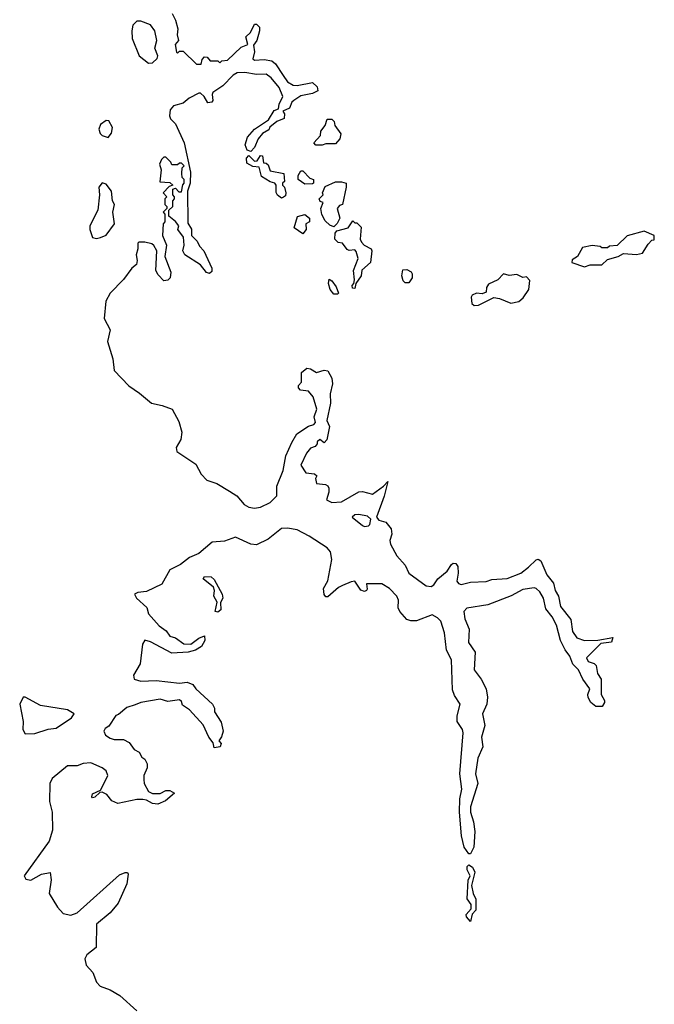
# Model space of a CAD drawing. Extents: x 2601477 to 2753313, y 449408 to 581029.
# Tile 33 of 203: x 2617307 to 2620598, y 497220 to 502323. Entities that reach past the tile are written whole.
import ezdxf

# ---------------------------------------------------------------- set-up
doc = ezdxf.new("R2010")
doc.units = 0

msp = doc.modelspace()

# ---------------------------------------------------------------- linework, layer by layer
at = {"layer": '0CON05XD'}
for points in [[(2618097.5, 502355), (2618115, 502320), (2618126, 502275), (2618122.5, 502245), (2618130, 502215), (2618112.5, 502195), (2618120, 502155), (2618125, 502150), (2618135, 502160), (2618155, 502160), (2618223, 502093), (2618248.3, 502091.7), (2618253, 502117), (2618265, 502130), (2618278.3, 502128.3), (2618295, 502110), (2618335, 502110), (2618345, 502100), (2618355, 502110), (2618385, 502113.3), (2618455, 502180), (2618490, 502195), (2618480, 502235), (2618503, 502257), (2618525, 502300), (2618535, 502300), (2618550, 502285), (2618550, 502265), (2618536.7, 502215), (2618518.3, 502191.7), (2618523.6, 502156.4), (2618515, 502120), (2618525, 502113.8), (2618575, 502116.7), (2618615, 502110), (2618633.3, 502095), (2618672.9, 502032.9), (2618695, 502001.2), (2618725, 501984), (2618745, 501982), (2618825, 501996.7), (2618850, 501975), (2618852.5, 501955), (2618825, 501940), (2618765, 501928.8), (2618727.5, 501905), (2618717.5, 501895), (2618706.4, 501863.6), (2618671.7, 501848.3), (2618680, 501835), (2618678.3, 501811.7), (2618640, 501795), (2618603.6, 501766.4), (2618598.3, 501751.7), (2618565, 501732.5), (2618542.5, 501705), (2618525, 501660), (2618505, 501640), (2618487, 501647), (2618476.7, 501675), (2618487.5, 501715), (2618523.8, 501756.2), (2618596.2, 501803.8), (2618627, 501853), (2618648.3, 501861.7), (2618652.5, 501885), (2618671.2, 501925), (2618651.7, 501971.7), (2618611.2, 502021.2), (2618585, 502040.8), (2618535, 502038.6), (2618475, 502050), (2618435, 502046.9), (2618414, 502035), (2618359.4, 501980.6), (2618308, 501945), (2618304, 501935), (2618308.6, 501905), (2618302.5, 501895), (2618282.9, 501892.9), (2618262.5, 501925), (2618245, 501942.5), (2618235, 501942.5), (2618185, 501916), (2618155, 501890), (2618103.9, 501876.1), (2618087.5, 501855), (2618083.3, 501825), (2618089.3, 501809.3), (2618115, 501782.5), (2618160, 501685), (2618193, 501533), (2618190, 501475), (2618176.7, 501435), (2618178.3, 501268.3), (2618197, 501237), (2618197.5, 501205), (2618227.5, 501175), (2618239.3, 501149.3), (2618261.2, 501125), (2618303.3, 501035), (2618302.5, 501017.5), (2618291.7, 501008.3), (2618275, 501012.5), (2618245, 501052.5), (2618162.5, 501105), (2618152.5, 501125), (2618160, 501155), (2618156.4, 501196.4), (2618127.5, 501235), (2618132.5, 501255), (2618115, 501277.5), (2618080, 501305), (2618080, 501335), (2618100, 501355), (2618100, 501385), (2618110, 501395), (2618110, 501405), (2618100, 501415), (2618100, 501445), (2618115, 501450), (2618131.7, 501431.7), (2618145, 501430), (2618153, 501467), (2618160, 501475), (2618160, 501495), (2618150, 501505), (2618147.5, 501525), (2618150, 501555), (2618160, 501565), (2618145, 501580), (2618135, 501580), (2618125, 501570), (2618095, 501570), (2618090, 501585), (2618065, 501610), (2618055, 501610), (2618041.7, 501598.3), (2618032.5, 501575), (2618040, 501545), (2618033, 501483), (2618085, 501480), (2618100, 501465), (2618081.7, 501458.3), (2618050, 501425), (2618070, 501405), (2618060, 501395), (2618060, 501365), (2618070, 501355), (2618070, 501345), (2618050, 501325), (2618060, 501315), (2618060, 501275), (2618050, 501265), (2618047.5, 501205), (2618067.5, 501155), (2618060, 501095), (2618090, 501015), (2618087.5, 500985), (2618075, 500972.5), (2618055, 500970), (2618025, 501000), (2618013, 501023), (2618017.5, 501125), (2618003, 501153), (2617991.7, 501161.7), (2617955, 501170), (2617925, 501170), (2617920, 501165), (2617920, 501135), (2617910, 501105), (2617916.7, 501075), (2617912.5, 501055), (2617887.5, 501035), (2617845, 500976.2), (2617775.7, 500905), (2617753.3, 500865), (2617744.6, 500775), (2617775.8, 500715.8), (2617762.2, 500655), (2617789.7, 500565), (2617796.7, 500505), (2617872, 500425), (2617927.9, 500387.9), (2617990, 500335), (2618045, 500324), (2618097.5, 500305), (2618131.1, 500241.1), (2618146.9, 500185), (2618142.4, 500147.6), (2618118.8, 500105), (2618121.2, 500085), (2618219.4, 500019.4), (2618247.9, 499967.9), (2618277, 499937), (2618328.9, 499918.9), (2618395, 499878.8)], [(2617975, 502097.5), (2617995, 502100), (2618018.8, 502121.2), (2618022.5, 502135), (2618007.5, 502175), (2618017.5, 502215), (2618007.5, 502265), (2617985, 502296.7), (2617935, 502316), (2617914.2, 502315.8), (2617894, 502295), (2617888, 502265), (2617890, 502225), (2617926.7, 502135), (2617975, 502097.5)], [(2617765, 501712.5), (2617782.5, 501735), (2617787.5, 501765), (2617768.3, 501798.3), (2617755, 501800), (2617725, 501780), (2617717.5, 501755), (2617723.9, 501733.9), (2617735, 501722.5), (2617765, 501712.5)], [(2618875, 501672.5), (2618843, 501673), (2618832.5, 501685), (2618867, 501723), (2618867.5, 501745), (2618890, 501775), (2618901.7, 501808.3), (2618925, 501807.5), (2618937.5, 501795), (2618940, 501775), (2618971.7, 501731.7), (2618967.5, 501705), (2618945, 501680), (2618895, 501680), (2618875, 501672.5)], [(2618665, 501397.5), (2618643.9, 501413.9), (2618637, 501427), (2618637.5, 501465), (2618630, 501475), (2618605, 501483.3), (2618560.7, 501510.7), (2618548.3, 501558.3), (2618515, 501562.5), (2618485, 501580), (2618482.5, 501605), (2618495, 501620), (2618525, 501590), (2618538.3, 501591.7), (2618555, 501620), (2618565, 501617.5), (2618571.7, 501581.7), (2618585, 501580), (2618595, 501570), (2618605, 501540), (2618676.7, 501526.7), (2618680, 501485), (2618670, 501475), (2618670, 501465), (2618680, 501455), (2618687.5, 501425), (2618685, 501410), (2618675, 501402.5), (2618665, 501397.5)], [(2618785, 501470), (2618750, 501495), (2618750, 501515), (2618765, 501540), (2618775, 501540), (2618811.7, 501501.7), (2618830, 501495), (2618830, 501475), (2618825, 501472.5), (2618785, 501470)], [(2617705, 501188.8), (2617725, 501193.8), (2617755, 501206.7), (2617797.5, 501265), (2617790, 501325), (2617797.5, 501365), (2617787.5, 501385), (2617782.5, 501435), (2617755, 501470), (2617735, 501477.5), (2617717.5, 501455), (2617720, 501415), (2617711.2, 501335), (2617671.2, 501255), (2617671.2, 501235), (2617683.8, 501195), (2617705, 501188.8)], [(2618935, 501250), (2618915, 501257.5), (2618890.7, 501280.7), (2618873, 501313), (2618867.5, 501345), (2618880, 501375), (2618865, 501380), (2618860, 501395), (2618880, 501415), (2618877.5, 501425), (2618890.7, 501459.3), (2618945, 501482.5), (2618975, 501482.5), (2619000, 501475), (2619000, 501455), (2618980, 501365), (2618965, 501360), (2618952.5, 501345), (2618966.7, 501295), (2618953, 501267), (2618935, 501250)], [(2618775, 501213.3), (2618730, 501245), (2618747, 501303), (2618785, 501312.5), (2618810, 501295), (2618810, 501275), (2618790, 501265), (2618792.5, 501235), (2618775, 501213.3)], [(2619045, 500930), (2619031.7, 500931.7), (2619030, 500945), (2619040, 500955), (2619042.5, 500975), (2619037, 501023), (2619062.5, 501085), (2619051.7, 501121.7), (2619045, 501130), (2619015, 501127.5), (2619005, 501132.5), (2618980, 501165), (2618958.3, 501168.3), (2618940, 501185), (2618943, 501217), (2618951.7, 501228.3), (2619010, 501245), (2619035, 501280), (2619045, 501270), (2619055, 501270), (2619077, 501247), (2619072.5, 501185), (2619079.3, 501169.3), (2619093.8, 501153.8), (2619130, 501135), (2619132.5, 501125), (2619126, 501064), (2619080, 501025), (2619077.5, 500995), (2619050, 500955), (2619045, 500930)], [(2620235, 501042.5), (2620265, 501052.5), (2620325, 501052.5), (2620355, 501080), (2620410, 501095), (2620438.3, 501111.7), (2620505, 501106.7), (2620537, 501113), (2620565, 501160), (2620585, 501180), (2620597.5, 501182.5), (2620597.5, 501205), (2620545, 501226.7), (2620456.4, 501203.6), (2620405, 501152.5), (2620365, 501150), (2620355, 501140), (2620325, 501140), (2620317, 501147), (2620275, 501152.5), (2620225, 501142.5), (2620200, 501095), (2620171.7, 501078.3), (2620170, 501065), (2620235, 501042.5)], [(2619325, 500960), (2619305, 500960), (2619295, 500970), (2619287.5, 500995), (2619293, 501027), (2619315, 501027.5), (2619336.4, 501016.4), (2619342.5, 501005), (2619342.5, 500985), (2619325, 500960)], [(2618955, 500900), (2618935, 500900), (2618917.5, 500925), (2618907.5, 500955), (2618911.7, 500978.3), (2618925, 500970), (2618948.3, 500938.3), (2618960, 500905), (2618955, 500900)], [(2619662.5, 500842.5), (2619685, 500843.3), (2619765, 500882.5), (2619795, 500877.5), (2619853.9, 500853.9), (2619895, 500863.3), (2619917.7, 500882.3), (2619946.1, 500923.9), (2619951.7, 500971.7), (2619935, 500990), (2619915, 500987.5), (2619885, 501002.5), (2619845, 500997.5), (2619815, 501006.7), (2619786.1, 500973.9), (2619738.3, 500951.7), (2619727.5, 500935), (2619725, 500910), (2619705, 500902.5), (2619675, 500906.2), (2619653.3, 500895), (2619647.5, 500885), (2619651.7, 500851.7), (2619662.5, 500842.5)], [(2618395, 499878.8), (2618432.5, 499855), (2618470.3, 499810.3), (2618495, 499797.1), (2618525, 499790.6), (2618555, 499795.8), (2618605, 499820.8), (2618640, 499855), (2618640, 499905), (2618673.6, 499986.4), (2618686.6, 500063.4), (2618717.6, 500132.4), (2618743.6, 500176.4), (2618803.9, 500216.1), (2618832.5, 500225), (2618840, 500235), (2618833.3, 500265), (2618846.7, 500305), (2618827.7, 500367.7), (2618805, 500397.5), (2618763.6, 500403.6), (2618752.5, 500415), (2618753.3, 500426.7), (2618767.5, 500445), (2618768.8, 500495), (2618795, 500516.2), (2618813.9, 500513.9), (2618845, 500494), (2618885, 500506.7), (2618905, 500503.3), (2618925.8, 500465), (2618928, 500435), (2618916.4, 500383.6), (2618918.8, 500335), (2618900, 500245), (2618912.5, 500215), (2618900, 500145), (2618885, 500130), (2618863.3, 500146.7), (2618850, 500135), (2618850, 500125), (2618838.3, 500111.7), (2618815, 500102.5), (2618794.3, 500075.7), (2618764.2, 500015), (2618790, 499975), (2618835, 499970), (2618848.3, 499958.3), (2618840, 499945), (2618845, 499920), (2618893.3, 499913.3), (2618905, 499907.5), (2618910, 499895), (2618910, 499875), (2618897.5, 499835), (2618925, 499820), (2618975.4, 499824.6), (2619065, 499876.2), (2619085, 499878), (2619135.8, 499864.2), (2619193.3, 499905), (2619215, 499930), (2619197.2, 499852.8), (2619156.7, 499745), (2619169.3, 499729.3), (2619205, 499719.2), (2619233.6, 499683.6), (2619236.2, 499656.2), (2619226.4, 499623.6), (2619228.8, 499605), (2619262, 499545), (2619305.4, 499495.4), (2619324.6, 499454.6), (2619415, 499388.6), (2619440, 499385), (2619455, 499394), (2619474.2, 499425), (2619524.2, 499465), (2619545, 499500), (2619555, 499506.7), (2619567.5, 499505), (2619579.2, 499489.2), (2619580.8, 499455), (2619573.6, 499413.6), (2619581.7, 499401.7), (2619596.1, 499396.1), (2619645, 499407.8), (2619725, 499410.6), (2619755, 499422), (2619835, 499426.7), (2619905.5, 499454.5), (2619944.5, 499485.5), (2619985, 499523.3), (2619995, 499527.5), (2620008.3, 499518.3), (2620040, 499445), (2620075, 499403.3), (2620084.2, 499365), (2620100, 499335), (2620110.9, 499280.9), (2620164.2, 499215), (2620172.6, 499152.6), (2620195, 499118.8), (2620235, 499105.7), (2620305, 499108), (2620381.7, 499121.7), (2620375, 499096.7), (2620319.3, 499090.7), (2620246.2, 499015), (2620255, 498996.7), (2620285, 498986.7), (2620296.1, 498976.1), (2620302.5, 498935), (2620322.5, 498905), (2620322.5, 498825), (2620340, 498795), (2620340, 498785), (2620327, 498763), (2620295, 498763.3), (2620267.5, 498785), (2620255, 498810), (2620253.3, 498825), (2620262.5, 498855), (2620227.5, 498905), (2620203.6, 498953.6), (2620175, 498983.3), (2620158.8, 499025), (2620135, 499056.7), (2620111.1, 499105), (2620091.1, 499185), (2620068.3, 499228.3), (2620035, 499270), (2620023.3, 499325), (2620003, 499357), (2619985, 499375.7), (2619975, 499378.1), (2619915, 499370), (2619855, 499337.3), (2619735, 499290.6), (2619625, 499272.9), (2619610, 499255), (2619615, 499217.5), (2619637.5, 499165), (2619634.2, 499095), (2619669.2, 499045), (2619663, 498953), (2619700, 498905), (2619725.8, 498855), (2619732.5, 498812.5), (2619728.9, 498775), (2619706.5, 498725), (2619719.4, 498665), (2619701.4, 498605), (2619708.1, 498555), (2619682.5, 498495), (2619670, 498415), (2619682, 498365), (2619643.9, 498243.9), (2619644, 498215), (2619660, 498165), (2619666.2, 498115), (2619662, 498035), (2619645, 498000), (2619635, 498000), (2619611.2, 498035), (2619597.5, 498092.5), (2619588, 498215), (2619589.2, 498285), (2619600, 498335), (2619588.9, 498415), (2619606.4, 498626.4), (2619602.9, 498645), (2619574.4, 498685), (2619574.4, 498715), (2619590, 498775), (2619561.1, 498821.1), (2619550.5, 498850.5), (2619545.6, 499005), (2619519.6, 499055), (2619509.1, 499145), (2619490.5, 499205), (2619473.8, 499223.8), (2619445, 499238.1), (2619365, 499206.9), (2619335, 499207.5), (2619314, 499215), (2619278, 499255), (2619270, 499275), (2619270.6, 499315), (2619262.5, 499335), (2619225, 499375.7), (2619185, 499399.4), (2619105, 499400), (2619108.3, 499371.7), (2619105.9, 499364.1), (2619095, 499360), (2619075, 499366.7), (2619045, 499412.5), (2619025, 499410), (2618980.7, 499390.7), (2618959.5, 499380.5), (2618905, 499332.5), (2618895, 499332.5), (2618885, 499343.3), (2618882.9, 499375), (2618904.2, 499415), (2618925.5, 499525), (2618918.1, 499565), (2618900.8, 499585), (2618807, 499647), (2618745, 499678.9), (2618695, 499687.9), (2618665, 499685.6), (2618595, 499630), (2618535, 499601.8), (2618505, 499604.5), (2618425, 499640.6), (2618369.1, 499620.9), (2618305, 499614.5), (2618235, 499556), (2618186.7, 499535), (2618141.4, 499498.6), (2618085, 499471.2), (2618043, 499397), (2617965, 499360), (2617920, 499355), (2617902.5, 499345), (2617912.5, 499325), (2617966.4, 499276.4), (2617973.9, 499243.9), (2618030.7, 499180.7), (2618066.4, 499156.4), (2618085, 499127.5), (2618115, 499120), (2618158, 499088), (2618195, 499086.7), (2618235, 499117.5), (2618265, 499130), (2618266.7, 499105), (2618250, 499075), (2618217.5, 499055), (2618180, 499045), (2618095, 499039.4), (2617985, 499098.8), (2617955, 499107.5), (2617943.9, 499086.1), (2617930.8, 498985), (2617896.7, 498925), (2617900, 498905), (2617934.2, 498894.2), (2618015, 498897.8), (2618135, 498883.8), (2618175, 498888.9), (2618205, 498877.5), (2618220, 498855), (2618306.7, 498775), (2618317.5, 498755), (2618317.5, 498735), (2618351.7, 498681.7), (2618361.2, 498635), (2618353.6, 498606.4), (2618340, 498585), (2618351.7, 498571.7), (2618346.4, 498553.6), (2618315, 498550), (2618310, 498575), (2618286.7, 498605), (2618258.3, 498668.3), (2618186.7, 498746.7), (2618150.7, 498770.7), (2618145, 498790), (2618135, 498797.5), (2618075, 498790), (2618035, 498801.2), (2617935, 498783.8), (2617905, 498772), (2617861.7, 498758.3), (2617818.3, 498721.7), (2617805, 498717.5), (2617769.3, 498660.7), (2617750.7, 498649.3), (2617742.5, 498635), (2617752.5, 498615), (2617775, 498600), (2617797, 498593), (2617845, 498592.5), (2617875, 498577.5), (2617900.7, 498540.7), (2617926.7, 498526.7), (2617940.7, 498500.7), (2617955, 498490), (2617967, 498467), (2617967.5, 498445), (2617950, 498405), (2617950, 498385), (2617952.5, 498365), (2617975, 498322.5), (2617995, 498313.3), (2618035, 498313.3), (2618065, 498327.5), (2618085, 498327.5), (2618110, 498315), (2618062.5, 498275), (2618022.3, 498257.7), (2617995, 498261.4), (2617965, 498278.8), (2617945, 498282), (2617915, 498282), (2617815, 498261.2), (2617784.2, 498274.2), (2617758, 498308), (2617735, 498320), (2617721.7, 498318.3), (2617696.4, 498293.6), (2617685, 498290), (2617680, 498295), (2617685, 498310), (2617725, 498330), (2617740, 498355), (2617763.3, 498405), (2617755, 498430), (2617735, 498446.2), (2617675, 498471.2), (2617635, 498468), (2617605, 498456.2), (2617555, 498456.7), (2617475, 498390), (2617462.5, 498365), (2617461.3, 498271.3), (2617474.4, 498215), (2617476.9, 498123.1), (2617460, 498065), (2617330, 497885), (2617339.3, 497869.3), (2617365, 497863.8), (2617420, 497895), (2617465, 497902.5), (2617470, 497865), (2617458.8, 497795), (2617503.1, 497723.1), (2617531.4, 497691.4), (2617571.7, 497681.7), (2617605, 497694.5), (2617825, 497891.2), (2617853.3, 497903.3), (2617865, 497902.5), (2617870, 497895), (2617862.5, 497845), (2617816.9, 497745), (2617775, 497694.2), (2617704.3, 497635), (2617703.3, 497515), (2617655, 497477.1), (2617644.7, 497455.3), (2617652.1, 497422.1), (2617685.5, 497385.5), (2617704.5, 497334.5), (2617723.8, 497313.8), (2617775, 497294.2), (2617825.5, 497265.5), (2617915, 497185.8)], [(2619095, 499696.7), (2619115, 499700), (2619122.5, 499707.5), (2619127.5, 499735), (2619110.7, 499750.7), (2619065, 499758), (2619045, 499756), (2619030, 499745), (2619085, 499701.2), (2619095, 499696.7)], [(2618335, 499252.5), (2618320, 499255), (2618330, 499305), (2618313.3, 499335), (2618317.5, 499365), (2618311.7, 499381.7), (2618257.5, 499425), (2618265, 499436.7), (2618300, 499435), (2618315, 499422.5), (2618356.7, 499345), (2618360, 499325), (2618348.3, 499301.7), (2618350, 499265), (2618335, 499252.5)], [(2617335, 498622.5), (2617385, 498623.3), (2617455, 498646.7), (2617495, 498651.2), (2617576.1, 498703.9), (2617590, 498725), (2617555, 498746), (2617415, 498768), (2617335, 498812.5), (2617325, 498812.5), (2617306.7, 498775), (2617324, 498685), (2617323.3, 498645), (2617335, 498622.5)], [(2619645, 497650), (2619623.9, 497673.9), (2619622.5, 497685), (2619647.5, 497715), (2619647, 497737), (2619627, 497767), (2619633, 497863), (2619642.5, 497885), (2619627, 497917), (2619627.5, 497935), (2619635, 497942.5), (2619655, 497930), (2619666.2, 497905), (2619650, 497835), (2619657.5, 497795), (2619672.5, 497765), (2619671.7, 497708.3), (2619652.5, 497687.5), (2619645, 497650)]]:
    msp.add_lwpolyline(points, dxfattribs=at)

doc.saveas('drawing.dxf')
